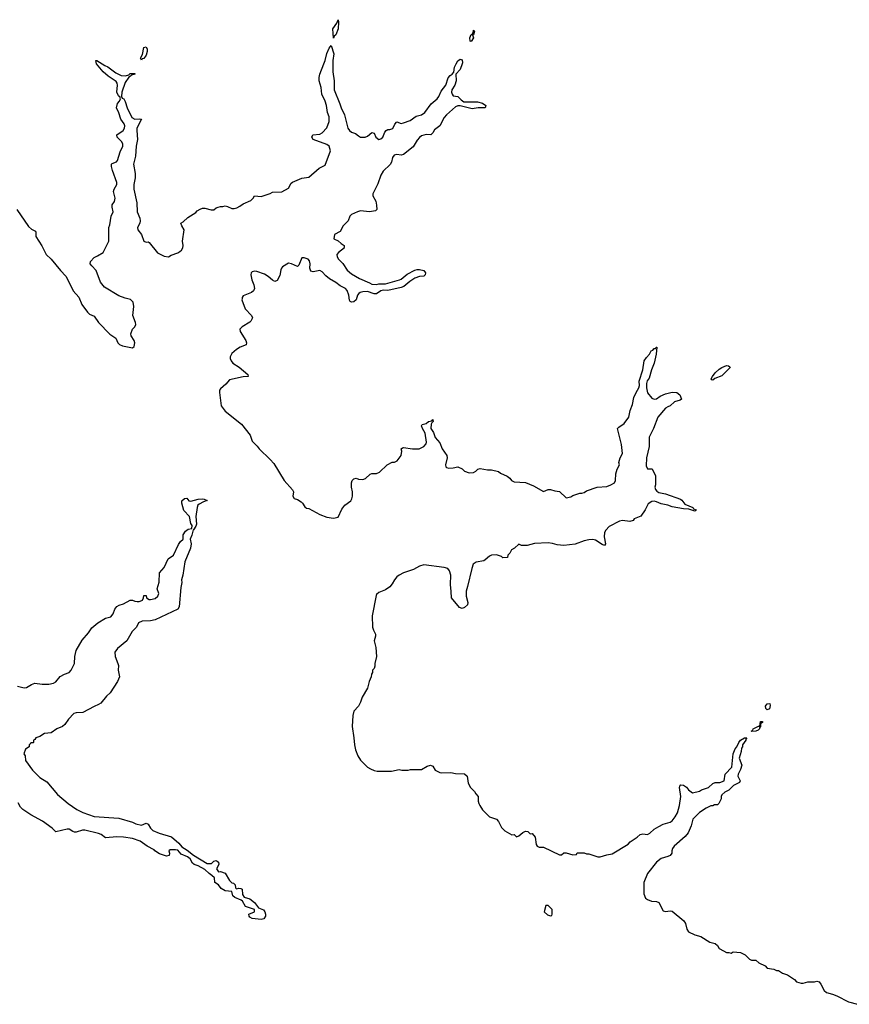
# Model space of a CAD drawing. Header units: inches. Extents: x 2535814 to 2694957, y 540737 to 728403.
# Tile 72 of 106: x 2580191 to 2587537, y 671671 to 680391. Entities that reach past the tile are written whole.
import ezdxf

# ---------------------------------------------------------------- set-up
doc = ezdxf.new("R2010")
doc.units = ezdxf.units.IN
doc.header["$MEASUREMENT"] = 0
doc.layers.add('C5687', color=7, linetype='Continuous')
doc.layers.add('C5688', color=7, linetype='Continuous')

msp = doc.modelspace()

# ---------------------------------------------------------------- linework, layer by layer
at = {"layer": 'C5687', "color": 5}
for points, elevation in [([(2580166, 678710), (2580270, 678558), (2580294.4, 678534.4), (2580330, 678518), (2580334, 678510), (2580334, 678470), (2580388.3, 678388.3), (2580424.9, 678310), (2580470.7, 678270), (2580551, 678170), (2580598.8, 678118.8), (2580627.3, 678070), (2580664, 677990), (2580714, 677934), (2580740.5, 677870), (2580790, 677800.5), (2580810, 677784.4), (2580850, 677766), (2580888.6, 677708.6), (2580990, 677606.8), (2581041, 677570), (2581058.8, 677530), (2581073.2, 677513.2), (2581101.1, 677501.1), (2581190, 677486), (2581204, 677496), (2581209.3, 677530), (2581205.2, 677550), (2581179, 677590), (2581174, 677610), (2581189, 677650), (2581209.3, 677670.7), (2581219, 677690), (2581217.2, 677710), (2581194, 677770), (2581202.7, 677850), (2581196, 677890), (2581171.7, 677911.7), (2581124.1, 677924.1), (2581070, 677945.2), (2580942, 678022), (2580905.6, 678065.6), (2580869, 678170), (2580828.7, 678210), (2580815.3, 678230), (2580818, 678250), (2580850, 678284.7), (2580881.2, 678298.8), (2580928.7, 678330), (2580979, 678430), (2580979.3, 678550), (2580990, 678574), (2581000.9, 678650), (2581019.5, 678690), (2581009.5, 678730), (2581009.4, 678750), (2581030, 678780.7), (2581037.3, 678810), (2581022.4, 678870), (2581027.3, 678890), (2581049.6, 678930), (2581050.8, 678949.2), (2581013.9, 679053.9), (2581003.6, 679090), (2581004.5, 679110), (2581010, 679116.3), (2581048.3, 679131.7), (2581056.6, 679143.4), (2581080.5, 679219.5), (2581103.5, 679270), (2581105.1, 679290), (2581096.4, 679310), (2581053.6, 679350), (2581051.8, 679370), (2581108.3, 679410), (2581117.8, 679430), (2581120.9, 679450), (2581114.8, 679470), (2581086.8, 679510), (2581070, 679566), (2581048.4, 679610), (2581056.9, 679650), (2581074.5, 679670), (2581082.7, 679690), (2581078, 679710), (2581070, 679712), (2581062, 679722), (2581050, 679749), (2581056.8, 679810), (2581054.3, 679830), (2581043.8, 679843.8), (2580973.3, 679890), (2580931.3, 679930), (2580870.7, 680000)], 40), ([(2580920.9, 680000), (2580944.7, 679984.7), (2580972.1, 679972.1), (2581040.9, 679920.9), (2581090, 679895.6), (2581126.7, 679893.3), (2581158.6, 679901.4), (2581170, 679914), (2581210, 679914), (2581210, 679909.4), (2581179.6, 679900.4), (2581171.3, 679890), (2581156.7, 679883.3), (2581125.5, 679834.5), (2581096.5, 679750), (2581092.1, 679712.1), (2581097.3, 679697.3), (2581112.4, 679690), (2581125.4, 679665.4), (2581143.6, 679610), (2581184.1, 679524.1), (2581210, 679510.3), (2581253.4, 679513.4), (2581270.8, 679510), (2581229.1, 679430), (2581227.2, 679410), (2581235.2, 679330), (2581222.9, 679270), (2581216.7, 679183.3), (2581198, 679110), (2581212.7, 679030), (2581212.1, 678990), (2581200.2, 678930), (2581202.2, 678890), (2581228.9, 678770), (2581230.3, 678690.3), (2581253.8, 678633.8), (2581257.1, 678610), (2581254.9, 678590), (2581235.5, 678550), (2581236.3, 678530), (2581270.7, 678490), (2581290.9, 678430.9), (2581310, 678421), (2581330, 678422.8), (2581337.5, 678417.5), (2581410, 678326), (2581470, 678296), (2581510, 678291.3), (2581533.6, 678306.4), (2581590, 678326.8), (2581610, 678338.8), (2581624, 678350), (2581636, 678370), (2581639.3, 678390), (2581634, 678430), (2581648.7, 678530), (2581625.6, 678565.6), (2581618, 678590), (2581638.6, 678601.4), (2581680.2, 678639.8), (2581750, 678682), (2581763.1, 678696.9), (2581790, 678714), (2581810, 678722), (2581830, 678722), (2581886.4, 678706.4), (2581910, 678706.8), (2581930, 678724.7), (2581948.9, 678731.1), (2581970, 678738), (2581990, 678736), (2582010, 678741), (2582030, 678737.3), (2582070, 678718.4), (2582090, 678718.7), (2582113.9, 678726.1), (2582141.7, 678738.3), (2582170, 678761), (2582238, 678790), (2582258, 678810), (2582270, 678831.3), (2582330, 678824.7), (2582409.1, 678850.9), (2582430, 678864.7), (2582512.9, 678867.1), (2582570, 678898), (2582596, 678944), (2582606.8, 678953.2), (2582690, 678986), (2582750, 678996), (2582843.2, 679076.8), (2582897.2, 679102.8), (2582944, 679230), (2582932.7, 679270), (2582910, 679285.2), (2582790, 679329.5), (2582779.3, 679350), (2582787.9, 679372.1), (2582850, 679377), (2582870.8, 679389.2), (2582910, 679434), (2582932.3, 679490), (2582932.1, 679530), (2582918, 679570), (2582907.1, 679630), (2582894.5, 679670), (2582865.7, 679730), (2582860.5, 679790), (2582844.2, 679850), (2582842.4, 679877.6), (2582849.6, 679910), (2582884.7, 680000)], 40), ([(2584109.3, 680000), (2584090.2, 679950), (2584054.4, 679910), (2584055.2, 679850), (2584043.2, 679810), (2584018.5, 679770), (2584015.6, 679750), (2584019.3, 679730), (2584030, 679718), (2584071.3, 679710), (2584099.8, 679679.8), (2584124.5, 679664.5), (2584244, 679664), (2584290, 679650.8), (2584318, 679630), (2584312, 679610), (2584250, 679609.6), (2584197.3, 679602.7), (2584090, 679629.3), (2584070, 679629.4), (2584050, 679620.7), (2583970, 679549.6), (2583950, 679524.5), (2583910, 679452.3), (2583865.1, 679414.9), (2583850, 679389), (2583831, 679370), (2583790, 679373.3), (2583750, 679362.9), (2583730, 679347.3), (2583710, 679322.9), (2583673.8, 679266.2), (2583590, 679197.2), (2583570, 679192.3), (2583530, 679197.6), (2583508.2, 679190), (2583493.4, 679170), (2583482, 679130), (2583470.5, 679109.5), (2583410, 679048.7), (2583390, 679015.3), (2583362, 678938), (2583318, 678850), (2583318, 678830), (2583343.5, 678783.5), (2583351.6, 678748.4), (2583354, 678710), (2583342, 678698), (2583290, 678689.2), (2583210, 678697.2), (2583182, 678690), (2583130, 678665.2), (2583114.8, 678650), (2583099.1, 678610), (2583055.8, 678564.2), (2583030, 678515.3), (2582978, 678490), (2582972, 678450), (2583010, 678431), (2583038.8, 678410), (2583062.8, 678390), (2583065.4, 678374.6), (2583066, 678370), (2583013.4, 678330), (2582999.3, 678310), (2583002.4, 678290), (2583013, 678270), (2583051.9, 678231.9), (2583090, 678172.7), (2583130, 678139.3), (2583199.6, 678099.6), (2583290, 678061.7), (2583310, 678048.8), (2583350, 678044.4), (2583370, 678050.2), (2583430, 678051.1), (2583553.5, 678086.5), (2583570, 678092.2), (2583622.5, 678137.5), (2583690, 678173.1), (2583710, 678178), (2583730, 678178.7), (2583768.5, 678168.5), (2583784.9, 678150), (2583780.5, 678130), (2583770, 678120.7), (2583730, 678116.3), (2583690, 678102.3), (2583646.6, 678073.4), (2583591.9, 678028.1), (2583570, 678019.7), (2583450, 677993.7), (2583410, 677995.8), (2583390, 677988.4), (2583350, 677962.7), (2583330, 677962.4), (2583270, 677985.1), (2583230, 677981.5), (2583205.7, 677974.3), (2583193.4, 677966.6), (2583182.4, 677950), (2583170, 677908.7), (2583150, 677893.2), (2583129.3, 677889.3), (2583116.5, 677896.5), (2583110, 677908), (2583105.1, 677950), (2583090, 677993.2), (2583076, 678010), (2583030, 678033.6), (2582990, 678063.6), (2582934.8, 678094.8), (2582901.5, 678121.5), (2582870, 678158), (2582850, 678169.5), (2582790, 678158), (2582770, 678164), (2582760.7, 678190), (2582762.4, 678230), (2582755.8, 678255.8), (2582744, 678270), (2582710, 678282.9), (2582690, 678281.2), (2582662, 678218), (2582650, 678206.6), (2582599, 678230), (2582570, 678235.1), (2582519.2, 678200.8), (2582508.2, 678190), (2582503.1, 678176.9), (2582494.7, 678125.3), (2582470, 678082), (2582450, 678073.2), (2582430, 678082.7), (2582390, 678117), (2582357.7, 678137.7), (2582290, 678160.7), (2582270, 678163.7), (2582250, 678159.3), (2582240.7, 678150), (2582238, 678130), (2582245.8, 678085.8), (2582263.4, 678043.4), (2582270.8, 678009.2), (2582261, 677990), (2582244.1, 677975.9), (2582170, 677944), (2582160.7, 677930), (2582159.8, 677920.2), (2582159.1, 677910), (2582186.8, 677830), (2582244.7, 677770), (2582251.3, 677750), (2582238, 677722), (2582228.1, 677711.9), (2582161, 677670), (2582141, 677650), (2582142.8, 677630), (2582193.4, 677550), (2582198.8, 677530), (2582196, 677510), (2582142, 677490), (2582112, 677470), (2582070, 677435.3), (2582055.3, 677404.7), (2582054.8, 677390), (2582062.8, 677370), (2582078.8, 677350), (2582134.9, 677314.9), (2582212, 677250), (2582214, 677230), (2582169.4, 677229.4), (2582050, 677201.2), (2582016.7, 677163.3), (2581970, 677122), (2581961, 677110), (2581958.8, 677090), (2581974.8, 676970), (2582010, 676922.8), (2582154.8, 676810), (2582231, 676710), (2582250, 676658), (2582294.4, 676614.4), (2582311.3, 676590), (2582410, 676496), (2582440.5, 676460.5), (2582534, 676310), (2582607.5, 676227.5), (2582614.9, 676210), (2582608.9, 676170), (2582622.8, 676150), (2582650, 676142), (2582682, 676122), (2582694.8, 676110), (2582715.3, 676075.3), (2582730, 676064.7), (2582750, 676062.8), (2582850, 676007.3), (2582910, 675984.7), (2582970, 675976), (2583010, 675984.7), (2583044.1, 676055.9), (2583069.4, 676090.6), (2583122, 676130), (2583132.9, 676147.1), (2583139, 676170), (2583137.2, 676210), (2583129.2, 676250), (2583129.2, 676290), (2583135.3, 676310), (2583150, 676324.7), (2583170, 676331), (2583190, 676321), (2583230, 676318), (2583253.6, 676326.4), (2583294.6, 676365.4), (2583310, 676372), (2583350, 676372), (2583376.4, 676383.6), (2583446, 676450), (2583488.4, 676471.6), (2583510, 676472), (2583534.6, 676485.4), (2583568, 676530), (2583575.3, 676570), (2583568.9, 676591.1), (2583580.4, 676599.6), (2583590, 676602), (2583670, 676591.3), (2583728.4, 676591.6), (2583768.4, 676611.6), (2583790, 676634), (2583794, 676650), (2583781.2, 676730), (2583757.2, 676770), (2583750, 676794), (2583755.3, 676804.7), (2583766, 676810), (2583790, 676816), (2583811.3, 676831.3), (2583842, 676838), (2583850, 676851.3), (2583851.3, 676831.3), (2583839.6, 676820.4), (2583836, 676810), (2583831, 676770), (2583855.9, 676735.9), (2583870, 676692), (2583910, 676642), (2583931.3, 676590), (2583972, 676530), (2583976, 676510), (2583961, 676450), (2583964.7, 676430), (2583970, 676424.7), (2583990, 676418), (2584030, 676421), (2584070.9, 676430.9), (2584110, 676412), (2584130, 676392), (2584170, 676378), (2584210, 676382), (2584230, 676392), (2584249.1, 676410.9), (2584270, 676416), (2584334.6, 676405.4), (2584370, 676404.7), (2584430, 676391), (2584450, 676376), (2584507.1, 676347.1), (2584532, 676330), (2584544.7, 676310), (2584570, 676298), (2584670, 676290.8), (2584742, 676262), (2584830, 676211.3), (2584870, 676231), (2584890, 676231), (2584930, 676218), (2584970, 676211.3), (2585030, 676156), (2585070, 676164.7), (2585090, 676178), (2585150, 676198), (2585170, 676198), (2585190, 676204.7), (2585210, 676218), (2585306, 676250), (2585390, 676258), (2585426, 676270), (2585458, 676290), (2585468, 676310), (2585468.7, 676370), (2585482, 676410), (2585502, 676450), (2585495.3, 676470), (2585508.7, 676510), (2585529, 676550), (2585519.3, 676630), (2585484, 676770), (2585496.5, 676783.5), (2585544.8, 676815.2), (2585586, 676870), (2585596, 676930), (2585616.6, 676983.4), (2585630, 677044.7), (2585649.6, 677090), (2585674.5, 677130), (2585680.7, 677150), (2585675.1, 677190), (2585708.2, 677290), (2585722, 677370), (2585740.1, 677399.9), (2585769.2, 677430), (2585782.5, 677457.5), (2585796.6, 677463.4), (2585810, 677478), (2585822, 677478), (2585828, 677490), (2585832, 677490), (2585827.3, 677430), (2585808.5, 677350), (2585785.5, 677290), (2585764.1, 677215.9), (2585748.6, 677191.4), (2585742, 677170), (2585742, 677130), (2585750, 677086), (2585790, 677038.8), (2585810, 677030.7), (2585830, 677034), (2585863.5, 677056.5), (2585910, 677077.1), (2585970, 677093), (2586010.6, 677090.6), (2586038, 677070), (2586052, 677030), (2586039.6, 677020.4), (2585990, 677005.2), (2585951.3, 676970), (2585930, 676962.9), (2585910, 676949.6), (2585843, 676870), (2585803, 676770), (2585765.7, 676694.3), (2585765.3, 676610), (2585741.6, 676510), (2585738.8, 676438.8), (2585750, 676412), (2585792.7, 676412.7), (2585822, 676350), (2585820.5, 676270), (2585816.3, 676250), (2585820.7, 676230), (2585834, 676214), (2585850, 676204.9), (2585910, 676192.4), (2586043.1, 676143.1), (2586054.9, 676134.9), (2586080.4, 676100.4), (2586151, 676070), (2586158, 676058), (2586182, 676050), (2586176.9, 676043.1), (2586170, 676038), (2586116.5, 676056.5), (2586070, 676059.5), (2585970, 676077.4), (2585930, 676091.3), (2585870, 676103.6), (2585830, 676120.5), (2585810, 676125.6), (2585790, 676124.5), (2585756.8, 676103.2), (2585730, 676049), (2585690, 675995.3), (2585632, 675970), (2585624.7, 675955.3), (2585594.4, 675945.6), (2585530, 675955.1), (2585502, 675950), (2585410, 675902), (2585381, 675870), (2585370.6, 675849.4), (2585367.3, 675810), (2585377.3, 675750), (2585370, 675735.3), (2585350, 675742.7), (2585290, 675780.9), (2585266.8, 675786.8), (2585230, 675784.5), (2585190, 675775.1), (2585110, 675745.6), (2585010, 675735.1), (2584950, 675740.9), (2584910, 675752), (2584870, 675757), (2584750, 675753.2), (2584685.4, 675734.6), (2584635.3, 675735.3), (2584610, 675746), (2584574, 675710), (2584545.4, 675694.6), (2584530, 675666), (2584514, 675650), (2584510, 675628), (2584470, 675626), (2584456.4, 675636.4), (2584412.3, 675652.3), (2584370, 675648.7), (2584350, 675639), (2584314, 675606), (2584300.7, 675599.3), (2584232.8, 675587.2), (2584207.3, 675570), (2584193.4, 675530), (2584157.6, 675370), (2584144.6, 675330), (2584145.1, 675285.1), (2584158.7, 675230), (2584155.8, 675210), (2584130, 675184.5), (2584110, 675176.2), (2584086.2, 675186.2), (2584014, 675270), (2584012.9, 675327.1), (2584005.1, 675390), (2584009.6, 675470), (2583997.6, 675510), (2583982.7, 675530), (2583950, 675540.4), (2583770, 675564.1), (2583730, 675552.2), (2583677.9, 675522.1), (2583589.2, 675490.8), (2583550.8, 675470), (2583530, 675456), (2583508.5, 675431.5), (2583490, 675395.3), (2583470, 675369), (2583430, 675341.2), (2583370, 675319.3), (2583350, 675299), (2583347, 675290), (2583313.4, 675110), (2583316, 675010), (2583323.5, 674983.5), (2583341, 674950), (2583341, 674930), (2583331, 674890), (2583346, 674830), (2583350.8, 674750), (2583336, 674690), (2583335.3, 674664.7), (2583330, 674646), (2583314, 674630), (2583314, 674610), (2583305.4, 674594.6), (2583304.7, 674570), (2583286, 674530), (2583271, 674470), (2583224.7, 674390), (2583210, 674346), (2583192, 674310), (2583150, 674266), (2583141, 674230), (2583136, 674130), (2583150.7, 674030.7), (2583154.8, 673970), (2583164.5, 673924.5), (2583186, 673870), (2583210, 673832), (2583270, 673772), (2583296.9, 673756.9), (2583330, 673742), (2583356.9, 673736.9), (2583484.7, 673735.3), (2583550, 673751), (2583574.6, 673745.4), (2583630, 673744.7), (2583651.1, 673751.1), (2583750, 673751.3), (2583800.1, 673779.9), (2583830, 673787.3), (2583850, 673781), (2583870, 673744.7), (2583910, 673724.7), (2583930, 673721), (2584010, 673724.7), (2584050, 673716), (2584130.5, 673710.5), (2584154.8, 673690), (2584162, 673630), (2584182, 673590), (2584216.9, 673556.9), (2584230, 673534), (2584251.6, 673511.6), (2584252, 673470), (2584258, 673450), (2584264.7, 673430), (2584290, 673392), (2584351.1, 673331.1), (2584412, 673310), (2584431.3, 673290), (2584456.9, 673236.9), (2584486.4, 673206.4), (2584550, 673172), (2584570, 673174), (2584590, 673154), (2584610, 673162), (2584647, 673193), (2584670, 673204.7), (2584690, 673202), (2584710, 673182), (2584730, 673184.7), (2584756, 673150), (2584765.4, 673085.4), (2584774, 673070), (2584790, 673062), (2584830, 673062), (2584970, 672994), (2584990, 672994), (2585010, 673012), (2585030, 673012), (2585090, 672994), (2585122, 672998), (2585128, 673012), (2585190, 673011.3), (2585210, 673004.7), (2585230, 673004.7), (2585310, 672978), (2585330, 672978), (2585390, 672996), (2585436.5, 673003.5), (2585578, 673090), (2585598, 673110), (2585658, 673150), (2585684.7, 673175.3), (2585710, 673181), (2585750, 673174.8), (2585770, 673186), (2585810, 673222.8), (2585850, 673246.8), (2585890, 673266.8), (2585950, 673284), (2585970, 673296), (2585996, 673330), (2586014.9, 673365.1), (2586035.1, 673430), (2586045.2, 673510), (2586034, 673590), (2586036.4, 673603.6), (2586046, 673614), (2586070, 673612), (2586094.4, 673594.4), (2586112, 673570), (2586150, 673544.7), (2586210, 673558), (2586230, 673571.3), (2586290, 673591.3), (2586330, 673626), (2586350, 673636), (2586390, 673636), (2586428, 673650), (2586438, 673710), (2586496, 673770), (2586509.3, 673890), (2586526.8, 673933.2), (2586542, 673950), (2586558, 673990), (2586575.3, 674010), (2586610, 674031), (2586631.3, 674031.3), (2586622, 674018), (2586622, 674010), (2586591.3, 673970), (2586591, 673950), (2586582, 673938), (2586578.8, 673910), (2586560.7, 673850), (2586586.8, 673790), (2586574.8, 673750), (2586554, 673710), (2586550.9, 673690.9), (2586571.3, 673650), (2586565.4, 673634.6), (2586510.5, 673609.5), (2586470, 673566), (2586434, 673550), (2586410, 673526), (2586402, 673510), (2586402, 673490), (2586382, 673450), (2586370, 673438), (2586343.6, 673436.4), (2586330, 673428), (2586310, 673428), (2586270, 673408), (2586212, 673370), (2586152, 673310), (2586136, 673250), (2586110, 673188), (2586082.8, 673157.2), (2585986, 673070), (2585971.3, 673050), (2585964.7, 673030), (2585964.7, 673010), (2585952, 672990), (2585930, 672979), (2585870, 672962), (2585831.3, 672930), (2585750, 672828), (2585718, 672750), (2585718, 672650), (2585732, 672610), (2585750, 672598), (2585785.4, 672585.4), (2585830, 672581), (2585850, 672572), (2585890, 672498), (2585910, 672491.3), (2585950, 672498), (2585970, 672496), (2586071.3, 672410), (2586086.4, 672386.4), (2586097.3, 672337.3), (2586114, 672314), (2586170, 672286), (2586222, 672270), (2586302, 672222), (2586350.7, 672210.7), (2586370.6, 672190.6), (2586385.2, 672165.2), (2586423.4, 672143.4), (2586450, 672131), (2586471, 672131), (2586490, 672124.7), (2586510, 672134), (2586574, 672130), (2586614, 672110), (2586654, 672070), (2586670, 672062), (2586710, 672062), (2586736.9, 672036.9), (2586790.9, 672010.9), (2586810, 671992), (2586870, 671982), (2586891.6, 671971.6), (2586910, 671971.3), (2586946, 671946), (2586990, 671931.3), (2587050.9, 671890.9), (2587071.1, 671871.1), (2587110, 671858), (2587130, 671858), (2587170, 671871), (2587230, 671871), (2587250, 671876), (2587270, 671871), (2587286, 671850), (2587314.4, 671794.4), (2587335.3, 671775.3), (2587390, 671762), (2587426.4, 671746.4), (2587530, 671691.3), (2587610.7, 671670.7)], 40), ([(2582964.4, 680000), (2582964, 679930), (2582975.8, 679850), (2582975.8, 679770), (2583027.2, 679647.2), (2583036.4, 679610), (2583067.1, 679547.1), (2583097.1, 679430), (2583110, 679410.7), (2583130, 679396.3), (2583164.1, 679384.1), (2583190, 679361), (2583210, 679350.8), (2583249, 679351), (2583270, 679358), (2583310, 679391), (2583330, 679384.7), (2583346, 679350), (2583370, 679331), (2583390, 679334.8), (2583405.2, 679350), (2583424.1, 679395.9), (2583435.3, 679410), (2583450, 679418.8), (2583470, 679418.8), (2583493.8, 679426.2), (2583514.2, 679465.8), (2583530, 679486), (2583570, 679473), (2583590, 679478.4), (2583650, 679499.5), (2583702.3, 679537.7), (2583750, 679548.4), (2583778, 679570), (2583835.5, 679644.5), (2583887, 679690), (2583901.6, 679710), (2583922.6, 679757.4), (2583964.7, 679810), (2583985, 679875), (2584002.3, 679897.7), (2584022, 679910), (2584034.5, 679925.5), (2584040.9, 679970), (2584056.6, 680000)], 40), ([(2580170, 674488.2), (2580230, 674474), (2580250, 674477.3), (2580296.1, 674503.9), (2580326.2, 674513.8), (2580390, 674506.4), (2580450, 674505.5), (2580490, 674514.9), (2580510, 674525.5), (2580550, 674572.7), (2580586.4, 674593.6), (2580629.3, 674610), (2580647.3, 674630), (2580676.2, 674690), (2580679.5, 674750), (2580690, 674804.7), (2580743.2, 674896.8), (2580799.6, 674960.4), (2580830, 675004.7), (2580882, 675050), (2580949.5, 675090.5), (2580996.6, 675103.4), (2581019.3, 675130), (2581034.5, 675170), (2581050, 675193.4), (2581073.1, 675206.9), (2581110, 675218.4), (2581170, 675250.6), (2581190.6, 675250.6), (2581210, 675240.7), (2581230, 675237.3), (2581250, 675238.8), (2581272.5, 675247.5), (2581278, 675250), (2581288, 675270), (2581290, 675292), (2581310, 675291.3), (2581314, 675270), (2581336.9, 675256.9), (2581350, 675254.8), (2581390, 675264.9), (2581415.6, 675284.4), (2581422.7, 675310), (2581409.3, 675350), (2581426, 675410), (2581430, 675490.8), (2581470, 675538.8), (2581505.1, 675614.9), (2581554, 675650), (2581595.8, 675744.2), (2581614.5, 675770), (2581637, 675790), (2581639.6, 675830), (2581657.7, 675862.3), (2581681.7, 675878.3), (2581714, 675886), (2581718, 675910), (2581707, 675930), (2581695.6, 675990), (2581644.6, 676044.6), (2581626.3, 676110), (2581626.3, 676130), (2581650, 676151.3), (2581670, 676152), (2581690, 676130.7), (2581707.2, 676127.2), (2581770, 676143.8), (2581810, 676146), (2581824.7, 676144.7), (2581850, 676132), (2581818, 676122), (2581779.5, 676100.5), (2581768.9, 676091.1), (2581761.7, 676070), (2581751.6, 675990), (2581755.6, 675924.4), (2581750, 675905.2), (2581730, 675874), (2581726, 675874), (2581714.9, 675825.1), (2581700.5, 675790), (2581708.5, 675750), (2581704.2, 675710), (2581652.4, 675590), (2581636, 675470), (2581624.7, 675430), (2581626, 675406), (2581616.7, 675363.3), (2581602.4, 675190), (2581590.6, 675170), (2581390, 675074.6), (2581350, 675066.8), (2581276.7, 675063.3), (2581244, 675050), (2581224, 675010), (2581187.2, 674972.8), (2581140.2, 674890), (2581056.7, 674823.3), (2581034.7, 674790), (2581036.1, 674750), (2581061.3, 674690), (2581064.6, 674670), (2581061.6, 674630), (2581074.9, 674570), (2581057, 674530), (2580992.7, 674430), (2580959.8, 674400.2), (2580910, 674337.4), (2580890, 674324.7), (2580850.3, 674309.7), (2580750, 674255.1), (2580690, 674252.7), (2580670, 674245.1), (2580622.6, 674197.4), (2580590, 674149.6), (2580570, 674131.2), (2580520.5, 674110), (2580470, 674075.8), (2580410.7, 674069.3), (2580370, 674042), (2580334, 674030), (2580325.4, 674014.6), (2580314, 674010), (2580314, 673990), (2580310, 673986), (2580290, 673986), (2580284.7, 673975.3), (2580274, 673970), (2580274, 673950), (2580242, 673930), (2580226.8, 673890), (2580238, 673870), (2580242, 673830), (2580303.4, 673743.4), (2580370, 673680.7), (2580430, 673641), (2580526.8, 673530), (2580621, 673450), (2580696.7, 673396.7), (2580750, 673370.6), (2580850, 673333.4), (2581070, 673318), (2581190, 673284.9), (2581218, 673270), (2581270, 673258), (2581310, 673274), (2581322, 673270), (2581330, 673266.8), (2581348, 673230), (2581369.2, 673209.2), (2581426.1, 673186.1), (2581534.2, 673154.2), (2581599.3, 673099.3), (2581625.4, 673065.4), (2581675.1, 673035.1), (2581730, 672990.3), (2581850, 672918.7), (2581890, 672917.1), (2581910, 672938.4), (2581930, 672944.4), (2581939.3, 672939.3), (2581950.2, 672930.2), (2581953.4, 672910), (2581933.4, 672870), (2581950, 672844.7), (2581970, 672846), (2582010, 672830.8), (2582050, 672768.4), (2582070, 672748), (2582083.4, 672743.4), (2582098.8, 672730), (2582102, 672702), (2582110, 672692), (2582130, 672698.8), (2582150, 672697.3), (2582161, 672690), (2582163.7, 672643.7), (2582179.9, 672619.9), (2582230, 672603.7), (2582271, 672571), (2582305.7, 672525.7), (2582350, 672506.7), (2582362.3, 672490), (2582368.9, 672470), (2582368.5, 672450), (2582351.5, 672428.5), (2582330, 672422.4), (2582250, 672429.6), (2582230, 672442.7), (2582222.7, 672450), (2582221.2, 672470), (2582269, 672490), (2582269.2, 672510), (2582190, 672538), (2582163.8, 672583.8), (2582153.4, 672593.4), (2582097.1, 672617.1), (2582077.6, 672630), (2582069.3, 672669.3), (2582010, 672675.1), (2581976.2, 672696.2), (2581950, 672729.2), (2581919.5, 672750), (2581915.1, 672790), (2581892.9, 672812.9), (2581868.6, 672828.6), (2581830, 672864.7), (2581770, 672896.9), (2581735.1, 672910), (2581721.5, 672921.5), (2581699.5, 672959.5), (2581675.4, 672975.4), (2581619.7, 672999.7), (2581590, 673035.6), (2581570, 673039.7), (2581522, 673038), (2581512, 673030), (2581518, 673010), (2581514, 672990), (2581490, 672984), (2581430, 673003.7), (2581389, 673030), (2581380.2, 673040.2), (2581319, 673070), (2581256.6, 673116.6), (2581190, 673140.5), (2581110, 673151.8), (2581050, 673154.7), (2580950, 673145.1), (2580913.3, 673173.3), (2580890, 673184.5), (2580767.8, 673212.2), (2580747.2, 673212.8), (2580690, 673195.1), (2580675.5, 673195.5), (2580660.7, 673200.7), (2580630, 673222), (2580610, 673222), (2580510, 673198), (2580477.2, 673230), (2580393.5, 673293.5), (2580289.6, 673350), (2580217.5, 673397.5), (2580196.8, 673416.8), (2580175.9, 673455.9)], 20)]:
    msp.add_lwpolyline(points, dxfattribs=dict(at, elevation=elevation))
at = {"layer": 'C5687', "color": 5, "elevation": 40}
for points in [[(2586330, 677199.3), (2586320.9, 677200.9), (2586314, 677210), (2586325.1, 677230), (2586350, 677264), (2586384.2, 677295.8), (2586408.2, 677311.8), (2586450, 677327.3), (2586466.4, 677326.4), (2586478, 677318), (2586481, 677310), (2586410, 677236), (2586347.3, 677212.7)], [(2586810, 674278), (2586798, 674290), (2586795.3, 674310), (2586810, 674331.3), (2586834, 674334), (2586836.9, 674316.9), (2586830, 674288.7)], [(2586670, 674086), (2586668.7, 674090), (2586682, 674098), (2586686, 674110), (2586734, 674134), (2586746, 674134), (2586750, 674174), (2586770, 674174), (2586770, 674166), (2586758, 674162), (2586752, 674148), (2586752, 674132), (2586742, 674118), (2586742, 674110), (2586730, 674098), (2586710, 674088.7)], [(2584870, 672546), (2584850, 672546), (2584834, 672490), (2584863.6, 672463.6), (2584890, 672454), (2584902, 672458), (2584906, 672470), (2584906, 672510)]]:
    msp.add_lwpolyline(points, close=True, dxfattribs=at)
at = {"layer": 'C5688', "color": 5, "elevation": 40}
for points in [[(2582970, 680228.7), (2582962.7, 680310), (2582999, 680361), (2583010, 680391), (2583013.4, 680370), (2583010.4, 680310), (2582990, 680258), (2582974.8, 680245.2)], [(2584190, 680198), (2584180.4, 680200.4), (2584178, 680230), (2584190, 680261), (2584199, 680261), (2584205.6, 680274.4), (2584210, 680298), (2584218, 680290), (2584210, 680258), (2584202, 680258), (2584210.3, 680230)], [(2581270, 680033.2), (2581260.7, 680050), (2581276.9, 680083.1), (2581290, 680144.7), (2581310, 680150.8), (2581319.5, 680130), (2581320.3, 680110), (2581310, 680076), (2581290, 680048.3), (2581276.7, 680043.3)]]:
    msp.add_lwpolyline(points, close=True, dxfattribs=at)
for points in [[(2582884.7, 680000), (2582896.4, 680030), (2582909.8, 680090.2), (2582930, 680138), (2582950, 680162), (2582971.6, 680090), (2582964.6, 680030), (2582964.4, 680000)], [(2580870.7, 680000), (2580870, 680000.9), (2580864, 680030), (2580874, 680030), (2580920.9, 680000)], [(2584056.6, 680000), (2584070, 680025.5), (2584090, 680042), (2584110, 680036.3), (2584112.3, 680007.7), (2584109.3, 680000)]]:
    msp.add_lwpolyline(points, dxfattribs=at)

doc.saveas('drawing.dxf')
